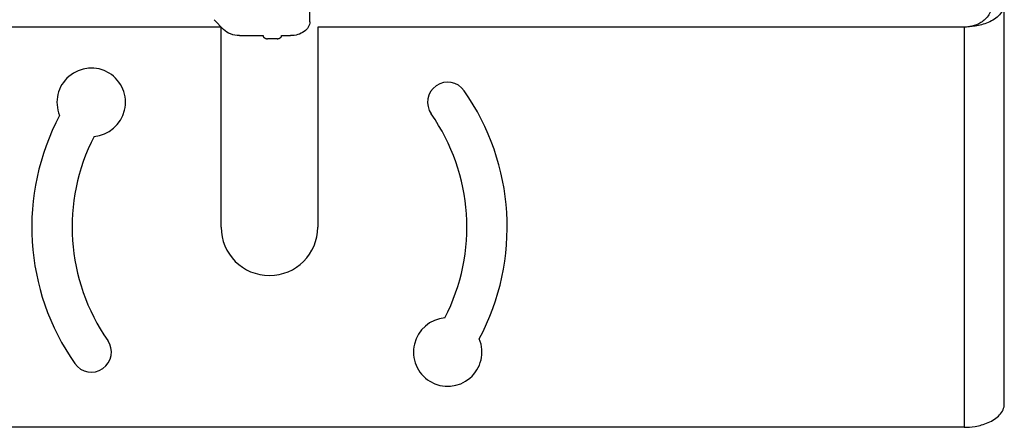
# Model space of a CAD drawing. Header units: millimetres. Extents: x -103 to 103, y 0 to 140.
# Tile 22 of 30: x -31 to 91, y 0 to 51. Entities that reach past the tile are written whole.
import ezdxf

# ---------------------------------------------------------------- set-up
doc = ezdxf.new("R2010")
doc.units = ezdxf.units.MM

msp = doc.modelspace()

# ---------------------------------------------------------------- linework, layer by layer
at = {"color": 7, "linetype": 'Continuous', "lineweight": 25}
for p, q in [((91.2, 2.89), (91.2, 95.4)), ((5, 50.28), (5, 63.33)), ((-6.86, 50.56), (-5.69, 49.33)), ((-6, 49.65), (-86.2, 49.65)), ((-6, 24.83), (-6, 49.65)), ((86.2, 49.65), (6, 49.65)), ((6, 49.65), (6, 24.83)), ((86.2, 49.65), (86.2, 0)), ((-3.7, 48.59), (-0.8, 48.59)), ((0.95, 48.2), (-0.25, 48.2)), ((1.5, 48.59), (2.6, 48.59)), ((86.2, 0), (-86.2, 0))]:
    msp.add_line(p, q, dxfattribs=at)
for centre, radius, start, end in [((-22.12, 40.31), 4.25, 274.7699, 202.5363), ((22.12, 40.31), 2.5, 35, 215), ((0, 24.83), 29.5, 331.9818, 35), ((0, 24.83), 29.5, 151.9818, 215), ((0, 24.83), 24.5, 332.6622, 35), ((0, 24.83), 24.5, 152.6622, 215), ((0, 24.83), 6, 180, 0), ((22.12, 9.34), 4.25, 94.7699, 22.5363), ((-22.12, 9.34), 2.5, 215, 35)]:
    msp.add_arc(centre, radius, start, end, dxfattribs=at)
for points, knots in [([(91.2, 52.54), (91.2, 52.3), (91.15, 52.06), (90.95, 51.6), (90.8, 51.38), (90.43, 50.98), (90.21, 50.8), (89.73, 50.48), (89.47, 50.34), (88.93, 50.11), (88.66, 50.02), (88.12, 49.87), (87.86, 49.81), (87.09, 49.68), (86.62, 49.65), (86.2, 49.65)], [0, 0, 0, 0, 0.125, 0.125, 0.25, 0.25, 0.375, 0.375, 0.5, 0.5, 0.625, 0.625, 0.75, 0.75, 1, 1, 1, 1]), ([(89.7, 52.54), (89.7, 52.3), (89.66, 52.06), (89.52, 51.6), (89.42, 51.38), (89.16, 50.98), (89.01, 50.8), (88.67, 50.48), (88.49, 50.34), (87.93, 50), (87.54, 49.85), (86.82, 49.68), (86.49, 49.65), (86.2, 49.65)], [0, 0, 0, 0, 0.125, 0.125, 0.25, 0.25, 0.375, 0.375, 0.5, 0.5, 0.75, 0.75, 1, 1, 1, 1]), ([(5, 50.28), (5, 50.06), (4.94, 49.84), (4.7, 49.43), (4.52, 49.24), (4.07, 48.93), (3.81, 48.8), (3.23, 48.63), (2.91, 48.59), (2.6, 48.59)], [0, 0, 0, 0, 0.25, 0.25, 0.5, 0.5, 0.75, 0.75, 1, 1, 1, 1]), ([(-3.7, 48.59), (-4.09, 48.59), (-4.48, 48.66), (-5.17, 48.92), (-5.47, 49.11), (-5.69, 49.33)], [0, 0, 0, 0, 0.5, 0.5, 1, 1, 1, 1]), ([(-0.8, 48.59), (-0.8, 48.57), (-0.8, 48.54), (-0.78, 48.49), (-0.76, 48.43), (-0.71, 48.37), (-0.64, 48.31), (-0.55, 48.26), (-0.46, 48.22), (-0.35, 48.2), (-0.28, 48.2), (-0.25, 48.2)], [0, 0, 0, 0, 0.079547, 0.159173, 0.240127, 0.368415, 0.500064, 0.628207, 0.760004, 0.879083, 1, 1, 1, 1]), ([(0.95, 48.2), (0.97, 48.2), (1.02, 48.2), (1.09, 48.21), (1.17, 48.23), (1.25, 48.26), (1.34, 48.31), (1.41, 48.37), (1.46, 48.44), (1.49, 48.51), (1.5, 48.56), (1.5, 48.59)], [0, 0, 0, 0, 0.079547, 0.159173, 0.240127, 0.368415, 0.500064, 0.628207, 0.760004, 0.879083, 1, 1, 1, 1]), ([(86.2, 0), (86.62, 0), (87.09, 0.03), (87.86, 0.16), (88.12, 0.22), (88.66, 0.37), (88.93, 0.46), (89.47, 0.69), (89.73, 0.83), (90.21, 1.15), (90.43, 1.33), (90.8, 1.73), (90.95, 1.95), (91.15, 2.41), (91.2, 2.65), (91.2, 2.89)], [0, 0, 0, 0, 0.25, 0.25, 0.375, 0.375, 0.5, 0.5, 0.625, 0.625, 0.75, 0.75, 0.875, 0.875, 1, 1, 1, 1])]:
    msp.add_open_spline(points, degree=3, knots=knots, dxfattribs=at)

doc.saveas('drawing.dxf')
